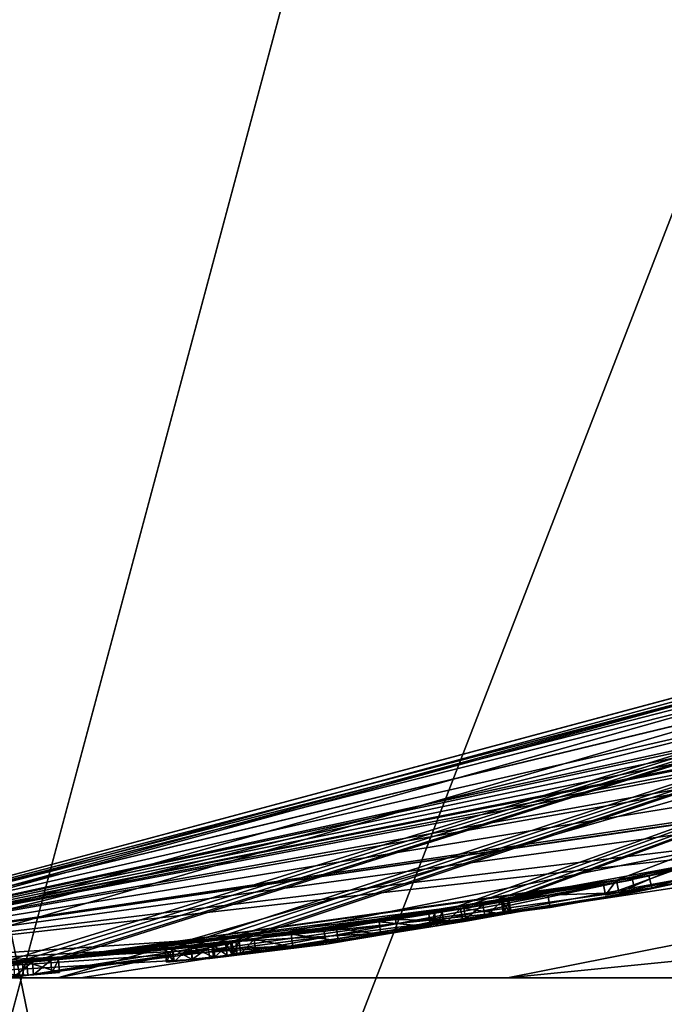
# Model space of a CAD drawing. Header units: millimetres. Extents: x -24 to 81, y -250 to 24.
# Tile 15 of 27: x 1.47 to 3.89, y -18.6 to -14.91. Entities that reach past the tile are written whole.
import ezdxf

# ---------------------------------------------------------------- set-up
doc = ezdxf.new("R2010")
doc.units = ezdxf.units.MM
doc.header["$LTSCALE"] = 52.148148
for name, color, linetype in [('100', 7, 'CONTINUOUS'), ('101', 7, 'CONTINUOUS'), ('102', 7, 'CONTINUOUS'), ('103', 7, 'CONTINUOUS'), ('12', 7, 'CONTINUOUS'), ('14', 7, 'CONTINUOUS'), ('174', 7, 'CONTINUOUS'), ('175', 7, 'CONTINUOUS'), ('177', 7, 'CONTINUOUS'), ('186', 7, 'CONTINUOUS'), ('239', 7, 'CONTINUOUS'), ('292', 7, 'CONTINUOUS'), ('294', 7, 'CONTINUOUS'), ('3', 7, 'CONTINUOUS'), ('4', 7, 'CONTINUOUS'), ('5', 7, 'CONTINUOUS'), ('58', 7, 'CONTINUOUS'), ('59', 7, 'CONTINUOUS'), ('6', 7, 'CONTINUOUS'), ('60', 7, 'CONTINUOUS'), ('61', 7, 'CONTINUOUS'), ('62', 7, 'CONTINUOUS'), ('63', 7, 'CONTINUOUS'), ('64', 7, 'CONTINUOUS'), ('65', 7, 'CONTINUOUS'), ('66', 7, 'CONTINUOUS'), ('67', 7, 'CONTINUOUS'), ('68', 7, 'CONTINUOUS'), ('69', 7, 'CONTINUOUS'), ('70', 7, 'CONTINUOUS'), ('71', 7, 'CONTINUOUS'), ('72', 7, 'CONTINUOUS'), ('82', 7, 'CONTINUOUS')]:
    doc.layers.add(name, color=color, linetype=linetype)

msp = doc.modelspace()

# ---------------------------------------------------------------- linework, layer by layer
at = {"layer": '100', "color": 7, "linetype": 'CONTINUOUS', "true_color": 0xe6e6e6}
for points in [[(1.4942, -18.4411, 15.9693), (1.054, -18.4708, 16.1187), (1.498, -18.4902, 15.9694), (1.4942, -18.4411, 15.9693)], [(1.6132, -18.4313, 15.5508), (1.4942, -18.4411, 15.9693), (1.6174, -18.4802, 15.5508), (1.6132, -18.4313, 15.5508)], [(1.6174, -18.4802, 15.5508), (1.4942, -18.4411, 15.9693), (1.498, -18.4902, 15.9694), (1.6174, -18.4802, 15.5508)], [(1.498, -18.4902, 15.9694), (1.054, -18.4708, 16.1187), (1.0571, -18.5202, 16.1187), (1.498, -18.4902, 15.9694)]]:
    msp.add_3dface(points, dxfattribs=at)
at = {"layer": '101', "color": 7, "linetype": 'CONTINUOUS', "true_color": 0xe6e6e6}
for points in [[(1.6132, -18.431, 14.6468), (1.6132, -18.4313, 15.5508), (1.6174, -18.4799, 14.6468), (1.6132, -18.431, 14.6468)], [(1.6132, -18.4313, 15.5508), (1.6174, -18.4802, 15.5508), (1.6174, -18.4799, 14.6468), (1.6132, -18.4313, 15.5508)]]:
    msp.add_3dface(points, dxfattribs=at)
at = {"layer": '102', "color": 7, "linetype": 'CONTINUOUS', "true_color": 0xe6e6e6}
for points in [[(1.5158, -18.4391, 14.5493), (1.5846, -18.4334, 14.5781), (1.5197, -18.4881, 14.5493), (1.5158, -18.4391, 14.5493)], [(1.5197, -18.4881, 14.5493), (1.5846, -18.4334, 14.5781), (1.5888, -18.4824, 14.5781), (1.5197, -18.4881, 14.5493)], [(1.5846, -18.4334, 14.5781), (1.6132, -18.431, 14.6468), (1.5888, -18.4824, 14.5781), (1.5846, -18.4334, 14.5781)], [(1.6132, -18.431, 14.6468), (1.6174, -18.4799, 14.6468), (1.5888, -18.4824, 14.5781), (1.6132, -18.431, 14.6468)]]:
    msp.add_3dface(points, dxfattribs=at)
at = {"layer": '103', "color": 7, "linetype": 'CONTINUOUS', "true_color": 0xe6e6e6}
for points in [[(1.4455, -18.4446, 14.5493), (1.5158, -18.4391, 14.5493), (1.4492, -18.4937, 14.5493), (1.4455, -18.4446, 14.5493)], [(1.5158, -18.4391, 14.5493), (1.5197, -18.4881, 14.5493), (1.4492, -18.4937, 14.5493), (1.5158, -18.4391, 14.5493)]]:
    msp.add_3dface(points, dxfattribs=at)
at = {"layer": '12', "color": 7, "linetype": 'CONTINUOUS', "true_color": 0xe6e6e6}
for points in [[(0, -18.5, 48.25), (9.2492, -16.0217, 48.25), (9.8989, -16.1132, 56.1732), (0, -18.5, 48.25)], [(0.403, -18.5, 55.1003), (0, -18.5, 48.25), (9.8989, -16.1132, 56.1732), (0.403, -18.5, 55.1003)], [(1.6105, -18.5, 60.6953), (0.403, -18.5, 55.1003), (9.8989, -16.1132, 56.1732), (1.6105, -18.5, 60.6953)], [(12.8381, -16.2608, 61.5612), (1.6105, -18.5, 60.6953), (9.8989, -16.1132, 56.1732), (12.8381, -16.2608, 61.5612)], [(6.0693, -18.5, 68.2447), (1.6105, -18.5, 60.6953), (12.8381, -16.2608, 61.5612), (6.0693, -18.5, 68.2447)]]:
    msp.add_3dface(points, dxfattribs=at)
at = {"layer": '14', "color": 7, "linetype": 'CONTINUOUS', "true_color": 0xe6e6e6}
for points in [[(0, -10, 120), (9.2486, -16.022, 120), (5.8792, -8.0889, 120), (0, -10, 120)], [(0, -18.5, 120), (9.2486, -16.022, 120), (0, -10, 120), (0, -18.5, 120)]]:
    msp.add_3dface(points, dxfattribs=at)
at = {"layer": '174', "color": 7, "linetype": 'CONTINUOUS', "true_color": 0xe6e6e6}
for points in [[(4.3374, -18.0101, 22.0133), (2.6093, -18.3261, 23.9874), (2.6179, -18.3739, 23.9865), (4.3374, -18.0101, 22.0133)], [(4.3485, -18.0561, 22.0116), (4.3374, -18.0101, 22.0133), (2.6179, -18.3739, 23.9865), (4.3485, -18.0561, 22.0116)], [(3.8282, -18.1156, 19.4593), (4.3374, -18.0101, 22.0133), (3.8385, -18.1618, 19.4602), (3.8282, -18.1156, 19.4593)], [(3.8385, -18.1618, 19.4602), (4.3374, -18.0101, 22.0133), (4.3485, -18.0561, 22.0116), (3.8385, -18.1618, 19.4602)], [(1.4788, -18.4429, 18.2974), (3.8282, -18.1156, 19.4593), (1.4826, -18.4921, 18.2974), (1.4788, -18.4429, 18.2974)], [(1.4826, -18.4921, 18.2974), (3.8282, -18.1156, 19.4593), (3.8385, -18.1618, 19.4602), (1.4826, -18.4921, 18.2974)], [(2.6093, -18.3261, 23.9874), (0, -18.5, 23.8163), (2.6179, -18.3739, 23.9865), (2.6093, -18.3261, 23.9874)], [(0, -18.5, 23.8163), (0, -18.55, 23.8163), (2.6179, -18.3739, 23.9865), (0, -18.5, 23.8163)]]:
    msp.add_3dface(points, dxfattribs=at)
at = {"layer": '175', "color": 7, "linetype": 'CONTINUOUS', "true_color": 0xe6e6e6}
for points in [[(1.2089, -18.4619, 18.5692), (1.4788, -18.4429, 18.2974), (1.212, -18.5113, 18.5692), (1.2089, -18.4619, 18.5692)], [(1.4788, -18.4431, 18.8376), (1.2089, -18.4619, 18.5692), (1.4826, -18.4922, 18.8376), (1.4788, -18.4431, 18.8376)], [(1.4788, -18.4429, 18.2974), (1.4826, -18.4921, 18.2974), (1.212, -18.5113, 18.5692), (1.4788, -18.4429, 18.2974)], [(1.4826, -18.4922, 18.8376), (1.2089, -18.4619, 18.5692), (1.212, -18.5113, 18.5692), (1.4826, -18.4922, 18.8376)]]:
    msp.add_3dface(points, dxfattribs=at)
at = {"layer": '177', "color": 7, "linetype": 'CONTINUOUS', "true_color": 0xe6e6e6}
for points in [[(2.174, -18.3793, 23.5693), (3.7662, -18.1322, 22.0367), (2.181, -18.4277, 23.5688), (2.174, -18.3793, 23.5693)], [(2.181, -18.4277, 23.5688), (3.7662, -18.1322, 22.0367), (3.7759, -18.1788, 22.0353), (2.181, -18.4277, 23.5688)], [(3.7662, -18.1322, 22.0367), (3.449, -18.1892, 19.8557), (3.7759, -18.1788, 22.0353), (3.7662, -18.1322, 22.0367)], [(3.449, -18.1892, 19.8557), (1.4788, -18.4431, 18.8376), (3.458, -18.236, 19.8563), (3.449, -18.1892, 19.8557)], [(3.7759, -18.1788, 22.0353), (3.449, -18.1892, 19.8557), (3.458, -18.236, 19.8563), (3.7759, -18.1788, 22.0353)], [(1.4788, -18.4431, 18.8376), (1.4826, -18.4922, 18.8376), (3.458, -18.236, 19.8563), (1.4788, -18.4431, 18.8376)], [(0, -18.5, 23.1672), (2.174, -18.3793, 23.5693), (0, -18.55, 23.1672), (0, -18.5, 23.1672)], [(0, -18.55, 23.1672), (2.174, -18.3793, 23.5693), (2.181, -18.4277, 23.5688), (0, -18.55, 23.1672)]]:
    msp.add_3dface(points, dxfattribs=at)
at = {"layer": '186', "color": 7, "linetype": 'CONTINUOUS', "true_color": 0x282828}
for points in [[(4.3485, -18.0561, 22.0116), (2.6179, -18.3739, 23.9865), (3.7759, -18.1788, 22.0353), (4.3485, -18.0561, 22.0116)], [(3.8385, -18.1618, 19.4602), (4.3485, -18.0561, 22.0116), (3.7759, -18.1788, 22.0353), (3.8385, -18.1618, 19.4602)], [(1.4826, -18.4921, 18.2974), (3.8385, -18.1618, 19.4602), (3.458, -18.236, 19.8563), (1.4826, -18.4921, 18.2974)], [(3.8385, -18.1618, 19.4602), (3.7759, -18.1788, 22.0353), (3.458, -18.236, 19.8563), (3.8385, -18.1618, 19.4602)], [(3.9668, -18.129, 16.0151), (3.6656, -18.19, 15.4175), (3.954, -18.1305, 15.3263), (3.9668, -18.129, 16.0151)], [(3.6656, -18.19, 15.4175), (3.9429, -18.1317, 14.6022), (3.954, -18.1305, 15.3263), (3.6656, -18.19, 15.4175)], [(3.6656, -18.19, 15.4175), (3.7152, -18.1794, 14.9151), (3.9429, -18.1317, 14.6022), (3.6656, -18.19, 15.4175)], [(2.6179, -18.3739, 23.9865), (2.181, -18.4277, 23.5688), (3.7759, -18.1788, 22.0353), (2.6179, -18.3739, 23.9865)], [(1.4826, -18.4922, 18.8376), (1.4826, -18.4921, 18.2974), (3.458, -18.236, 19.8563), (1.4826, -18.4922, 18.8376)], [(3.2135, -18.2728, 14.5493), (3.1421, -18.2866, 16.0068), (3.1294, -18.2871, 14.5493), (3.2135, -18.2728, 14.5493)], [(3.2877, -18.2612, 15.7727), (3.1421, -18.2866, 16.0068), (3.2828, -18.2607, 14.5783), (3.2877, -18.2612, 15.7727)], [(3.1421, -18.2866, 16.0068), (3.2135, -18.2728, 14.5493), (3.2828, -18.2607, 14.5783), (3.1421, -18.2866, 16.0068)], [(3.3111, -18.2557, 14.6467), (3.2877, -18.2612, 15.7727), (3.2828, -18.2607, 14.5783), (3.3111, -18.2557, 14.6467)], [(3.3072, -18.2576, 15.632), (3.2877, -18.2612, 15.7727), (3.3111, -18.2557, 14.6467), (3.3072, -18.2576, 15.632)], [(3.3072, -18.2576, 15.632), (3.3111, -18.2557, 14.6467), (3.3112, -18.2562, 15.0616), (3.3072, -18.2576, 15.632)], [(3.3112, -18.2567, 15.4767), (3.3072, -18.2576, 15.632), (3.3112, -18.2562, 15.0616), (3.3112, -18.2567, 15.4767)], [(2.8844, -18.3282, 16.1087), (2.8225, -18.3375, 15.8573), (3.0096, -18.3081, 15.7012), (2.8844, -18.3282, 16.1087)], [(3.1421, -18.2866, 16.0068), (2.8844, -18.3282, 16.1087), (3.0096, -18.3081, 15.7012), (3.1421, -18.2866, 16.0068)], [(3.1294, -18.2871, 14.5493), (3.1421, -18.2866, 16.0068), (3.0096, -18.3081, 15.7012), (3.1294, -18.2871, 14.5493)], [(3.0318, -18.3043, 15.4669), (3.1294, -18.2871, 14.5493), (3.0096, -18.3081, 15.7012), (3.0318, -18.3043, 15.4669)], [(3.0602, -18.2987, 14.5782), (3.1294, -18.2871, 14.5493), (3.0318, -18.3043, 15.4669), (3.0602, -18.2987, 14.5782)], [(3.0318, -18.3034, 14.6467), (3.0602, -18.2987, 14.5782), (3.0318, -18.3043, 15.4669), (3.0318, -18.3034, 14.6467)], [(2.8844, -18.3282, 16.1087), (2.2838, -18.411, 15.9196), (2.8225, -18.3375, 15.8573), (2.8844, -18.3282, 16.1087)], [(2.2838, -18.411, 15.9196), (2.6625, -18.3609, 15.8672), (2.8225, -18.3375, 15.8573), (2.2838, -18.411, 15.9196)], [(2.6179, -18.3739, 23.9865), (0, -18.55, 23.8163), (2.181, -18.4277, 23.5688), (2.6179, -18.3739, 23.9865)], [(2.2838, -18.411, 15.9196), (2.4923, -18.3844, 15.835), (2.6625, -18.3609, 15.8672), (2.2838, -18.411, 15.9196)], [(2.2838, -18.411, 15.9196), (2.3535, -18.4023, 15.7533), (2.4923, -18.3844, 15.835), (2.2838, -18.411, 15.9196)], [(2.1157, -18.43, 14.5493), (2.1944, -18.4218, 16.0848), (2.1149, -18.4309, 16.0988), (2.1157, -18.43, 14.5493)], [(2.1157, -18.43, 14.5493), (2.1997, -18.4203, 14.5493), (2.1944, -18.4218, 16.0848), (2.1157, -18.43, 14.5493)], [(2.1997, -18.4203, 14.5493), (2.2458, -18.4157, 16.0237), (2.1944, -18.4218, 16.0848), (2.1997, -18.4203, 14.5493)], [(2.1997, -18.4203, 14.5493), (2.2689, -18.412, 14.5781), (2.2458, -18.4157, 16.0237), (2.1997, -18.4203, 14.5493)], [(2.2458, -18.4157, 16.0237), (2.2689, -18.412, 14.5781), (2.2648, -18.4133, 15.9717), (2.2458, -18.4157, 16.0237)], [(2.2689, -18.412, 14.5781), (2.2838, -18.411, 15.9196), (2.2648, -18.4133, 15.9717), (2.2689, -18.412, 14.5781)], [(2.2974, -18.4086, 14.6467), (2.2838, -18.411, 15.9196), (2.2689, -18.412, 14.5781), (2.2974, -18.4086, 14.6467)], [(2.2838, -18.411, 15.9196), (2.2974, -18.4092, 15.6371), (2.3535, -18.4023, 15.7533), (2.2838, -18.411, 15.9196)], [(2.2974, -18.4092, 15.6371), (2.2838, -18.411, 15.9196), (2.2974, -18.4086, 14.6467), (2.2974, -18.4092, 15.6371)], [(0, -18.55, 23.8163), (0, -18.55, 23.1672), (2.181, -18.4277, 23.5688), (0, -18.55, 23.8163)], [(2.018, -18.4409, 14.6467), (2.0466, -18.4378, 14.5781), (2.0453, -18.4386, 16.0585), (2.018, -18.4409, 14.6467)], [(2.018, -18.4415, 15.9837), (2.018, -18.4409, 14.6467), (2.0453, -18.4386, 16.0585), (2.018, -18.4415, 15.9837)], [(2.0466, -18.4378, 14.5781), (2.1149, -18.4309, 16.0988), (2.0453, -18.4386, 16.0585), (2.0466, -18.4378, 14.5781)], [(2.0466, -18.4378, 14.5781), (2.1157, -18.43, 14.5493), (2.1149, -18.4309, 16.0988), (2.0466, -18.4378, 14.5781)], [(1.2878, -18.5058, 15.7844), (1.498, -18.4902, 15.9694), (1.0571, -18.5202, 16.1187), (1.2878, -18.5058, 15.7844)], [(1.4826, -18.4921, 18.2974), (1.4826, -18.4922, 18.8376), (1.212, -18.5113, 18.5692), (1.4826, -18.4921, 18.2974)], [(1.2878, -18.5058, 15.7844), (1.3416, -18.502, 15.5841), (1.498, -18.4902, 15.9694), (1.2878, -18.5058, 15.7844)], [(1.498, -18.4902, 15.9694), (1.3416, -18.502, 15.5841), (1.4492, -18.4937, 14.5493), (1.498, -18.4902, 15.9694)], [(1.5197, -18.4881, 14.5493), (1.498, -18.4902, 15.9694), (1.4492, -18.4937, 14.5493), (1.5197, -18.4881, 14.5493)], [(1.6174, -18.4802, 15.5508), (1.498, -18.4902, 15.9694), (1.5888, -18.4824, 14.5781), (1.6174, -18.4802, 15.5508)], [(1.498, -18.4902, 15.9694), (1.5197, -18.4881, 14.5493), (1.5888, -18.4824, 14.5781), (1.498, -18.4902, 15.9694)], [(1.6174, -18.4799, 14.6468), (1.6174, -18.4802, 15.5508), (1.5888, -18.4824, 14.5781), (1.6174, -18.4799, 14.6468)]]:
    msp.add_3dface(points, dxfattribs=at)
at = {"layer": '239', "color": 7, "linetype": 'CONTINUOUS', "true_color": 0xe6e6e6}
for points in [[(0, -11.3505, 298.615), (0, -35.1413, 315.2532), (5, -35.6853, 314.0288), (0, -11.3505, 298.615)], [(5, -12.3138, 297.684), (0, -11.3505, 298.615), (5, -35.6853, 314.0288), (5, -12.3138, 297.684)], [(0, -25.7319, 284.7163), (0, -14.0777, 266.778), (5, -12.8355, 267.2798), (0, -25.7319, 284.7163)], [(0, -25.7319, 284.7163), (5, -12.8355, 267.2798), (5, -24.7685, 285.6474), (0, -25.7319, 284.7163)]]:
    msp.add_3dface(points, dxfattribs=at)
at = {"layer": '292', "color": 7, "linetype": 'CONTINUOUS', "true_color": 0xe6e6e6}
for points in [[(11.9995, 20.7837), (0, -24), (0, 24), (11.9995, 20.7837)], [(11.9995, -20.7837), (0, -24), (11.9995, 20.7837), (11.9995, -20.7837)]]:
    msp.add_3dface(points, dxfattribs=at)
at = {"layer": '294', "color": 7, "linetype": 'CONTINUOUS', "true_color": 0xe6e6e6}
for points in [[(9.2486, -16.022, 4.5), (0, -18.5, 4.5), (11.7325, -20.3611, 4.5), (9.2486, -16.022, 4.5)], [(0, -18.5, 4.5), (0, -23.5, 4.5), (11.7325, -20.3611, 4.5), (0, -18.5, 4.5)]]:
    msp.add_3dface(points, dxfattribs=at)
at = {"layer": '3', "color": 7, "linetype": 'CONTINUOUS', "true_color": 0xe6e6e6}
for points in [[(8.5245, -17.4652, 89.1569), (3.297, -18.5, 85.6661), (14.7732, -17.3555, 83.3042), (8.5245, -17.4652, 89.1569)], [(14.7732, -17.3555, 83.3042), (3.297, -18.5, 85.6661), (6.7552, -18.5, 81.0098), (14.7732, -17.3555, 83.3042)], [(8.5245, -17.4652, 89.1569), (0, -18.5, 100.75), (1.6962, -18.5, 89.3295), (8.5245, -17.4652, 89.1569)], [(0, -18.5, 100.75), (8.5245, -17.4652, 89.1569), (4.5583, -17.8769, 100.75), (0, -18.5, 100.75)], [(3.297, -18.5, 85.6661), (8.5245, -17.4652, 89.1569), (1.6962, -18.5, 89.3295), (3.297, -18.5, 85.6661)]]:
    msp.add_3dface(points, dxfattribs=at)
at = {"layer": '4', "color": 7, "linetype": 'CONTINUOUS', "true_color": 0xe6e6e6}
for points in [[(0, -18.5, 100.75), (0, -18.5, 48.25), (1.6962, -18.5, 89.3295), (0, -18.5, 100.75)], [(1.6962, -18.5, 89.3295), (0, -18.5, 48.25), (0.403, -18.5, 55.1003), (1.6962, -18.5, 89.3295)], [(3.297, -18.5, 85.6661), (1.6962, -18.5, 89.3295), (0.403, -18.5, 55.1003), (3.297, -18.5, 85.6661)], [(1.6105, -18.5, 60.6953), (3.297, -18.5, 85.6661), (0.403, -18.5, 55.1003), (1.6105, -18.5, 60.6953)], [(6.7552, -18.5, 81.0098), (3.297, -18.5, 85.6661), (1.6105, -18.5, 60.6953), (6.7552, -18.5, 81.0098)], [(6.0693, -18.5, 68.2447), (6.7552, -18.5, 81.0098), (1.6105, -18.5, 60.6953), (6.0693, -18.5, 68.2447)]]:
    msp.add_3dface(points, dxfattribs=at)
at = {"layer": '5', "color": 7, "linetype": 'CONTINUOUS', "true_color": 0xe6e6e6}
for points in [[(0, -18.5, 48.25), (9.25, -16.0819, 16.7243), (9.2492, -16.0217, 48.25), (0, -18.5, 48.25)], [(0, -18.5, 14.5318), (0, -18.5, 4.5), (9.2486, -16.022, 4.5), (0, -18.5, 14.5318)], [(0, -18.5, 14.5318), (9.2486, -16.022, 4.5), (0.0911, -18.4998, 14.5728), (0, -18.5, 14.5318)], [(0.0911, -18.4998, 14.5728), (9.2486, -16.022, 4.5), (0.1653, -18.4993, 14.6283), (0.0911, -18.4998, 14.5728)], [(0.1653, -18.4993, 14.6283), (9.2486, -16.022, 4.5), (0.2019, -18.4989, 14.7089), (0.1653, -18.4993, 14.6283)], [(9.2486, -16.022, 4.5), (0.4654, -18.4943, 14.6664), (0.2019, -18.4989, 14.7089), (9.2486, -16.022, 4.5)], [(0.8182, -18.4823, 14.5216), (0.4654, -18.4943, 14.6664), (9.2486, -16.022, 4.5), (0.8182, -18.4823, 14.5216)], [(1.3766, -18.4498, 14.578), (0.8182, -18.4823, 14.5216), (9.2486, -16.022, 4.5), (1.3766, -18.4498, 14.578)], [(1.4455, -18.4446, 14.5493), (1.3766, -18.4498, 14.578), (9.2486, -16.022, 4.5), (1.4455, -18.4446, 14.5493)], [(1.5158, -18.4391, 14.5493), (1.4455, -18.4446, 14.5493), (9.2486, -16.022, 4.5), (1.5158, -18.4391, 14.5493)], [(1.5846, -18.4334, 14.5781), (1.5158, -18.4391, 14.5493), (9.2486, -16.022, 4.5), (1.5846, -18.4334, 14.5781)], [(1.6132, -18.431, 14.6468), (1.5846, -18.4334, 14.5781), (9.2486, -16.022, 4.5), (1.6132, -18.431, 14.6468)], [(2.0413, -18.3894, 14.5781), (1.6132, -18.431, 14.6468), (9.2486, -16.022, 4.5), (2.0413, -18.3894, 14.5781)], [(2.1102, -18.3817, 14.5493), (2.0413, -18.3894, 14.5781), (9.2486, -16.022, 4.5), (2.1102, -18.3817, 14.5493)], [(2.1941, -18.3721, 14.5493), (2.1102, -18.3817, 14.5493), (9.2486, -16.022, 4.5), (2.1941, -18.3721, 14.5493)], [(2.263, -18.364, 14.5781), (2.1941, -18.3721, 14.5493), (9.2486, -16.022, 4.5), (2.263, -18.364, 14.5781)], [(2.2915, -18.3605, 14.6468), (2.263, -18.364, 14.5781), (9.2486, -16.022, 4.5), (2.2915, -18.3605, 14.6468)], [(3.0525, -18.2517, 14.5782), (2.2915, -18.3605, 14.6468), (9.2486, -16.022, 4.5), (3.0525, -18.2517, 14.5782)], [(3.1216, -18.2402, 14.5493), (3.0525, -18.2517, 14.5782), (9.2486, -16.022, 4.5), (3.1216, -18.2402, 14.5493)], [(3.2054, -18.226, 14.5493), (3.1216, -18.2402, 14.5493), (9.2486, -16.022, 4.5), (3.2054, -18.226, 14.5493)], [(3.2745, -18.2139, 14.5783), (3.2054, -18.226, 14.5493), (9.2486, -16.022, 4.5), (3.2745, -18.2139, 14.5783)], [(3.3029, -18.209, 14.6468), (3.2745, -18.2139, 14.5783), (9.2486, -16.022, 4.5), (3.3029, -18.209, 14.6468)], [(3.7059, -18.1332, 14.9153), (3.3029, -18.209, 14.6468), (9.2486, -16.022, 4.5), (3.7059, -18.1332, 14.9153)], [(3.9329, -18.0859, 14.6025), (3.7059, -18.1332, 14.9153), (9.2486, -16.022, 4.5), (3.9329, -18.0859, 14.6025)], [(9.25, -16.0819, 16.7243), (0, -18.5, 48.25), (9.1129, -16.1598, 16.8631), (9.25, -16.0819, 16.7243)], [(9.1129, -16.1598, 16.8631), (0, -18.5, 48.25), (8.9725, -16.2357, 16.7243), (9.1129, -16.1598, 16.8631)], [(8.9725, -16.2357, 16.7243), (0, -18.5, 48.25), (8.5986, -16.4287, 16.1144), (8.9725, -16.2357, 16.7243)], [(8.5986, -16.4287, 16.1144), (0, -18.5, 48.25), (8.2125, -16.6211, 16.0157), (8.5986, -16.4287, 16.1144)], [(8.2125, -16.6211, 16.0157), (0, -18.5, 48.25), (7.8439, -16.7948, 15.9676), (8.2125, -16.6211, 16.0157)], [(7.8439, -16.7948, 15.9676), (0, -18.5, 48.25), (7.7717, -16.8284, 16.0797), (7.8439, -16.7948, 15.9676)], [(7.7717, -16.8284, 16.0797), (0, -18.5, 48.25), (7.6162, -16.8982, 16.1135), (7.7717, -16.8284, 16.0797)], [(7.6162, -16.8982, 16.1135), (0, -18.5, 48.25), (7.4285, -16.9798, 16.0742), (7.6162, -16.8982, 16.1135)], [(7.4285, -16.9798, 16.0742), (0, -18.5, 48.25), (7.2458, -17.0563, 15.9196), (7.4285, -16.9798, 16.0742)], [(7.2458, -17.0563, 15.9196), (0, -18.5, 48.25), (7.2269, -17.0645, 15.9717), (7.2458, -17.0563, 15.9196)], [(7.2269, -17.0645, 15.9717), (0, -18.5, 48.25), (7.2079, -17.0726, 16.0238), (7.2269, -17.0645, 15.9717)], [(7.2079, -17.0726, 16.0238), (0, -18.5, 48.25), (7.0786, -17.126, 16.099), (7.2079, -17.0726, 16.0238)], [(7.0786, -17.126, 16.099), (0, -18.5, 48.25), (6.9807, -17.1648, 15.9837), (7.0786, -17.126, 16.099)], [(0, -18.5, 48.25), (6.5811, -17.317, 15.5483), (6.9807, -17.1648, 15.9837), (0, -18.5, 48.25)], [(6.5811, -17.317, 15.5483), (0, -18.5, 48.25), (6.4561, -17.3649, 15.975), (6.5811, -17.317, 15.5483)], [(6.4561, -17.3649, 15.975), (0, -18.5, 48.25), (6.0207, -17.518, 16.1181), (6.4561, -17.3649, 15.975)], [(6.0207, -17.518, 16.1181), (0, -18.5, 48.25), (5.5155, -17.6797, 16.0121), (6.0207, -17.518, 16.1181)], [(5.5155, -17.6797, 16.0121), (0, -18.5, 48.25), (5.4358, -17.7036, 15.9438), (5.5155, -17.6797, 16.0121)], [(5.4358, -17.7036, 15.9438), (0, -18.5, 48.25), (5.4227, -17.7072, 15.8515), (5.4358, -17.7036, 15.9438)], [(5.4227, -17.7072, 15.8515), (0, -18.5, 48.25), (4.3374, -18.0101, 22.0133), (5.4227, -17.7072, 15.8515)], [(4.3374, -18.0101, 22.0133), (0, -18.5, 48.25), (2.6093, -18.3261, 23.9874), (4.3374, -18.0101, 22.0133)], [(3.8282, -18.1156, 19.4593), (3.9565, -18.0831, 16.0148), (4.3374, -18.0101, 22.0133), (3.8282, -18.1156, 19.4593)], [(3.6565, -18.1437, 15.4172), (3.9565, -18.0831, 16.0148), (3.8282, -18.1156, 19.4593), (3.6565, -18.1437, 15.4172)], [(1.4788, -18.4429, 18.2974), (3.6565, -18.1437, 15.4172), (3.8282, -18.1156, 19.4593), (1.4788, -18.4429, 18.2974)], [(3.1342, -18.2396, 16.0068), (3.6565, -18.1437, 15.4172), (1.4788, -18.4429, 18.2974), (3.1342, -18.2396, 16.0068)], [(3.7662, -18.1322, 22.0367), (2.174, -18.3793, 23.5693), (3.449, -18.1892, 19.8557), (3.7662, -18.1322, 22.0367)], [(3.1342, -18.2396, 16.0068), (3.2794, -18.2144, 15.7728), (3.6565, -18.1437, 15.4172), (3.1342, -18.2396, 16.0068)], [(3.2794, -18.2144, 15.7728), (3.2989, -18.2108, 15.6321), (3.6565, -18.1437, 15.4172), (3.2794, -18.2144, 15.7728)], [(3.2989, -18.2108, 15.6321), (3.3029, -18.2099, 15.4768), (3.6565, -18.1437, 15.4172), (3.2989, -18.2108, 15.6321)], [(3.6565, -18.1437, 15.4172), (3.3029, -18.209, 14.6468), (3.7059, -18.1332, 14.9153), (3.6565, -18.1437, 15.4172)], [(3.3029, -18.2095, 15.0617), (3.3029, -18.209, 14.6468), (3.6565, -18.1437, 15.4172), (3.3029, -18.2095, 15.0617)], [(3.3029, -18.2099, 15.4768), (3.3029, -18.2095, 15.0617), (3.6565, -18.1437, 15.4172), (3.3029, -18.2099, 15.4768)], [(3.449, -18.1892, 19.8557), (2.174, -18.3793, 23.5693), (1.4788, -18.4431, 18.8376), (3.449, -18.1892, 19.8557)], [(2.8772, -18.2809, 16.1087), (3.1342, -18.2396, 16.0068), (1.4788, -18.4429, 18.2974), (2.8772, -18.2809, 16.1087)], [(2.3476, -18.3542, 15.7534), (2.2915, -18.3605, 14.6468), (3.0525, -18.2517, 14.5782), (2.3476, -18.3542, 15.7534)], [(2.4863, -18.3365, 15.8351), (2.3476, -18.3542, 15.7534), (3.0525, -18.2517, 14.5782), (2.4863, -18.3365, 15.8351)], [(3.0241, -18.2564, 14.6468), (2.4863, -18.3365, 15.8351), (3.0525, -18.2517, 14.5782), (3.0241, -18.2564, 14.6468)], [(2.6562, -18.3132, 15.8672), (2.4863, -18.3365, 15.8351), (3.0241, -18.2564, 14.6468), (2.6562, -18.3132, 15.8672)], [(2.8158, -18.29, 15.8573), (2.6562, -18.3132, 15.8672), (3.0241, -18.2564, 14.6468), (2.8158, -18.29, 15.8573)], [(3.0021, -18.2609, 15.7009), (2.8158, -18.29, 15.8573), (3.0241, -18.2564, 14.6468), (3.0021, -18.2609, 15.7009)], [(3.0241, -18.2572, 15.4669), (3.0021, -18.2609, 15.7009), (3.0241, -18.2564, 14.6468), (3.0241, -18.2572, 15.4669)], [(2.278, -18.3629, 15.9196), (2.8772, -18.2809, 16.1087), (1.4788, -18.4429, 18.2974), (2.278, -18.3629, 15.9196)], [(0, -18.5, 48.25), (0, -18.5, 23.8163), (2.6093, -18.3261, 23.9874), (0, -18.5, 48.25)], [(0, -18.5, 23.1672), (1.0778, -18.4703, 22.7419), (2.174, -18.3793, 23.5693), (0, -18.5, 23.1672)], [(1.0778, -18.4703, 22.7419), (1.4531, -18.4457, 21.6438), (2.174, -18.3793, 23.5693), (1.0778, -18.4703, 22.7419)], [(2.174, -18.3793, 23.5693), (1.4531, -18.4457, 21.6438), (1.4788, -18.4431, 18.8376), (2.174, -18.3793, 23.5693)], [(2.259, -18.3652, 15.9717), (2.278, -18.3629, 15.9196), (1.4788, -18.4429, 18.2974), (2.259, -18.3652, 15.9717)], [(2.2401, -18.3675, 16.0238), (2.259, -18.3652, 15.9717), (1.4788, -18.4429, 18.2974), (2.2401, -18.3675, 16.0238)], [(2.1888, -18.3735, 16.0848), (2.2401, -18.3675, 16.0238), (1.4788, -18.4429, 18.2974), (2.1888, -18.3735, 16.0848)], [(2.1095, -18.3826, 16.0989), (2.1888, -18.3735, 16.0848), (1.4788, -18.4429, 18.2974), (2.1095, -18.3826, 16.0989)], [(2.0401, -18.3902, 16.0586), (2.1095, -18.3826, 16.0989), (1.4788, -18.4429, 18.2974), (2.0401, -18.3902, 16.0586)], [(2.2915, -18.3611, 15.6371), (2.2915, -18.3605, 14.6468), (2.3476, -18.3542, 15.7534), (2.2915, -18.3611, 15.6371)], [(2.0128, -18.3931, 15.9837), (2.0401, -18.3902, 16.0586), (1.4788, -18.4429, 18.2974), (2.0128, -18.3931, 15.9837)], [(1.6132, -18.4313, 15.5508), (2.0128, -18.3931, 15.9837), (1.4788, -18.4429, 18.2974), (1.6132, -18.4313, 15.5508)], [(2.0413, -18.3894, 14.5781), (2.0128, -18.3925, 14.6468), (1.6132, -18.431, 14.6468), (2.0413, -18.3894, 14.5781)], [(2.0128, -18.3925, 14.6468), (2.0128, -18.3931, 15.9837), (1.6132, -18.431, 14.6468), (2.0128, -18.3925, 14.6468)], [(1.6132, -18.431, 14.6468), (2.0128, -18.3931, 15.9837), (1.6132, -18.4313, 15.5508), (1.6132, -18.431, 14.6468)], [(1.054, -18.4708, 16.1187), (1.4942, -18.4411, 15.9693), (1.2089, -18.4619, 18.5692), (1.054, -18.4708, 16.1187)], [(1.2089, -18.4619, 18.5692), (1.4942, -18.4411, 15.9693), (1.4788, -18.4429, 18.2974), (1.2089, -18.4619, 18.5692)], [(1.4788, -18.4431, 18.8376), (1.3789, -18.4509, 20.4929), (1.2089, -18.4619, 18.5692), (1.4788, -18.4431, 18.8376)], [(1.4531, -18.4457, 21.6438), (1.3789, -18.4509, 20.4929), (1.4788, -18.4431, 18.8376), (1.4531, -18.4457, 21.6438)], [(1.4942, -18.4411, 15.9693), (1.6132, -18.4313, 15.5508), (1.4788, -18.4429, 18.2974), (1.4942, -18.4411, 15.9693)]]:
    msp.add_3dface(points, dxfattribs=at)
at = {"layer": '58', "color": 7, "linetype": 'CONTINUOUS', "true_color": 0xe6e6e6}
for points in [[(3.2794, -18.2144, 15.7728), (3.1342, -18.2396, 16.0068), (3.2877, -18.2612, 15.7727), (3.2794, -18.2144, 15.7728)], [(3.1342, -18.2396, 16.0068), (2.8772, -18.2809, 16.1087), (3.1421, -18.2866, 16.0068), (3.1342, -18.2396, 16.0068)], [(3.2877, -18.2612, 15.7727), (3.1342, -18.2396, 16.0068), (3.1421, -18.2866, 16.0068), (3.2877, -18.2612, 15.7727)], [(2.8772, -18.2809, 16.1087), (2.278, -18.3629, 15.9196), (2.8844, -18.3282, 16.1087), (2.8772, -18.2809, 16.1087)], [(3.1421, -18.2866, 16.0068), (2.8772, -18.2809, 16.1087), (2.8844, -18.3282, 16.1087), (3.1421, -18.2866, 16.0068)], [(2.8844, -18.3282, 16.1087), (2.278, -18.3629, 15.9196), (2.2838, -18.411, 15.9196), (2.8844, -18.3282, 16.1087)]]:
    msp.add_3dface(points, dxfattribs=at)
at = {"layer": '59', "color": 7, "linetype": 'CONTINUOUS', "true_color": 0xe6e6e6}
for points in [[(3.2989, -18.2108, 15.6321), (3.2794, -18.2144, 15.7728), (3.3072, -18.2576, 15.632), (3.2989, -18.2108, 15.6321)], [(3.2794, -18.2144, 15.7728), (3.2877, -18.2612, 15.7727), (3.3072, -18.2576, 15.632), (3.2794, -18.2144, 15.7728)], [(3.3029, -18.2099, 15.4768), (3.2989, -18.2108, 15.6321), (3.3112, -18.2567, 15.4767), (3.3029, -18.2099, 15.4768)], [(3.3112, -18.2567, 15.4767), (3.2989, -18.2108, 15.6321), (3.3072, -18.2576, 15.632), (3.3112, -18.2567, 15.4767)]]:
    msp.add_3dface(points, dxfattribs=at)
at = {"layer": '6', "color": 7, "linetype": 'CONTINUOUS', "true_color": 0xe6e6e6}
for points in [[(0, -18.5, 120), (4.5583, -17.8769, 100.75), (9.2486, -16.022, 120), (0, -18.5, 120)], [(0, -18.5, 120), (0, -18.5, 100.75), (4.5583, -17.8769, 100.75), (0, -18.5, 120)]]:
    msp.add_3dface(points, dxfattribs=at)
at = {"layer": '60', "color": 7, "linetype": 'CONTINUOUS', "true_color": 0xe6e6e6}
for points in [[(3.3029, -18.209, 14.6468), (3.3029, -18.2095, 15.0617), (3.3111, -18.2557, 14.6467), (3.3029, -18.209, 14.6468)], [(3.3029, -18.2095, 15.0617), (3.3029, -18.2099, 15.4768), (3.3112, -18.2562, 15.0616), (3.3029, -18.2095, 15.0617)], [(3.3111, -18.2557, 14.6467), (3.3029, -18.2095, 15.0617), (3.3112, -18.2562, 15.0616), (3.3111, -18.2557, 14.6467)], [(3.3029, -18.2099, 15.4768), (3.3112, -18.2567, 15.4767), (3.3112, -18.2562, 15.0616), (3.3029, -18.2099, 15.4768)]]:
    msp.add_3dface(points, dxfattribs=at)
at = {"layer": '61', "color": 7, "linetype": 'CONTINUOUS', "true_color": 0xe6e6e6}
for points in [[(3.2054, -18.226, 14.5493), (3.2745, -18.2139, 14.5783), (3.2135, -18.2728, 14.5493), (3.2054, -18.226, 14.5493)], [(3.2135, -18.2728, 14.5493), (3.2745, -18.2139, 14.5783), (3.2828, -18.2607, 14.5783), (3.2135, -18.2728, 14.5493)], [(3.2745, -18.2139, 14.5783), (3.3029, -18.209, 14.6468), (3.2828, -18.2607, 14.5783), (3.2745, -18.2139, 14.5783)], [(3.3029, -18.209, 14.6468), (3.3111, -18.2557, 14.6467), (3.2828, -18.2607, 14.5783), (3.3029, -18.209, 14.6468)]]:
    msp.add_3dface(points, dxfattribs=at)
at = {"layer": '62', "color": 7, "linetype": 'CONTINUOUS', "true_color": 0xe6e6e6}
for points in [[(3.1216, -18.2402, 14.5493), (3.2054, -18.226, 14.5493), (3.1294, -18.2871, 14.5493), (3.1216, -18.2402, 14.5493)], [(3.2054, -18.226, 14.5493), (3.2135, -18.2728, 14.5493), (3.1294, -18.2871, 14.5493), (3.2054, -18.226, 14.5493)]]:
    msp.add_3dface(points, dxfattribs=at)
at = {"layer": '63', "color": 7, "linetype": 'CONTINUOUS', "true_color": 0xe6e6e6}
for points in [[(3.0241, -18.2564, 14.6468), (3.0525, -18.2517, 14.5782), (3.0318, -18.3034, 14.6467), (3.0241, -18.2564, 14.6468)], [(3.0318, -18.3034, 14.6467), (3.0525, -18.2517, 14.5782), (3.0602, -18.2987, 14.5782), (3.0318, -18.3034, 14.6467)], [(3.0525, -18.2517, 14.5782), (3.1216, -18.2402, 14.5493), (3.0602, -18.2987, 14.5782), (3.0525, -18.2517, 14.5782)], [(3.1216, -18.2402, 14.5493), (3.1294, -18.2871, 14.5493), (3.0602, -18.2987, 14.5782), (3.1216, -18.2402, 14.5493)]]:
    msp.add_3dface(points, dxfattribs=at)
at = {"layer": '64', "color": 7, "linetype": 'CONTINUOUS', "true_color": 0xe6e6e6}
for points in [[(3.0241, -18.2572, 15.4669), (3.0241, -18.2564, 14.6468), (3.0318, -18.3043, 15.4669), (3.0241, -18.2572, 15.4669)], [(3.0241, -18.2564, 14.6468), (3.0318, -18.3034, 14.6467), (3.0318, -18.3043, 15.4669), (3.0241, -18.2564, 14.6468)]]:
    msp.add_3dface(points, dxfattribs=at)
at = {"layer": '65', "color": 7, "linetype": 'CONTINUOUS', "true_color": 0xe6e6e6}
for points in [[(2.8158, -18.29, 15.8573), (3.0021, -18.2609, 15.7009), (3.0096, -18.3081, 15.7012), (2.8158, -18.29, 15.8573)], [(3.0021, -18.2609, 15.7009), (3.0241, -18.2572, 15.4669), (3.0096, -18.3081, 15.7012), (3.0021, -18.2609, 15.7009)], [(3.0241, -18.2572, 15.4669), (3.0318, -18.3043, 15.4669), (3.0096, -18.3081, 15.7012), (3.0241, -18.2572, 15.4669)], [(2.6562, -18.3132, 15.8672), (2.8158, -18.29, 15.8573), (2.8225, -18.3375, 15.8573), (2.6562, -18.3132, 15.8672)], [(2.8225, -18.3375, 15.8573), (2.8158, -18.29, 15.8573), (3.0096, -18.3081, 15.7012), (2.8225, -18.3375, 15.8573)], [(2.3476, -18.3542, 15.7534), (2.4863, -18.3365, 15.8351), (2.4923, -18.3844, 15.835), (2.3476, -18.3542, 15.7534)], [(2.4863, -18.3365, 15.8351), (2.6562, -18.3132, 15.8672), (2.6625, -18.3609, 15.8672), (2.4863, -18.3365, 15.8351)], [(2.4923, -18.3844, 15.835), (2.4863, -18.3365, 15.8351), (2.6625, -18.3609, 15.8672), (2.4923, -18.3844, 15.835)], [(2.6625, -18.3609, 15.8672), (2.6562, -18.3132, 15.8672), (2.8225, -18.3375, 15.8573), (2.6625, -18.3609, 15.8672)], [(2.2915, -18.3611, 15.6371), (2.3476, -18.3542, 15.7534), (2.2974, -18.4092, 15.6371), (2.2915, -18.3611, 15.6371)], [(2.2974, -18.4092, 15.6371), (2.3476, -18.3542, 15.7534), (2.3535, -18.4023, 15.7533), (2.2974, -18.4092, 15.6371)], [(2.3535, -18.4023, 15.7533), (2.3476, -18.3542, 15.7534), (2.4923, -18.3844, 15.835), (2.3535, -18.4023, 15.7533)]]:
    msp.add_3dface(points, dxfattribs=at)
at = {"layer": '66', "color": 7, "linetype": 'CONTINUOUS', "true_color": 0xe6e6e6}
for points in [[(2.2915, -18.3605, 14.6468), (2.2915, -18.3611, 15.6371), (2.2974, -18.4086, 14.6467), (2.2915, -18.3605, 14.6468)], [(2.2915, -18.3611, 15.6371), (2.2974, -18.4092, 15.6371), (2.2974, -18.4086, 14.6467), (2.2915, -18.3611, 15.6371)]]:
    msp.add_3dface(points, dxfattribs=at)
at = {"layer": '67', "color": 7, "linetype": 'CONTINUOUS', "true_color": 0xe6e6e6}
for points in [[(2.1941, -18.3721, 14.5493), (2.263, -18.364, 14.5781), (2.1997, -18.4203, 14.5493), (2.1941, -18.3721, 14.5493)], [(2.1997, -18.4203, 14.5493), (2.263, -18.364, 14.5781), (2.2689, -18.412, 14.5781), (2.1997, -18.4203, 14.5493)], [(2.263, -18.364, 14.5781), (2.2915, -18.3605, 14.6468), (2.2689, -18.412, 14.5781), (2.263, -18.364, 14.5781)], [(2.2915, -18.3605, 14.6468), (2.2974, -18.4086, 14.6467), (2.2689, -18.412, 14.5781), (2.2915, -18.3605, 14.6468)]]:
    msp.add_3dface(points, dxfattribs=at)
at = {"layer": '68', "color": 7, "linetype": 'CONTINUOUS', "true_color": 0xe6e6e6}
for points in [[(2.1102, -18.3817, 14.5493), (2.1941, -18.3721, 14.5493), (2.1157, -18.43, 14.5493), (2.1102, -18.3817, 14.5493)], [(2.1941, -18.3721, 14.5493), (2.1997, -18.4203, 14.5493), (2.1157, -18.43, 14.5493), (2.1941, -18.3721, 14.5493)]]:
    msp.add_3dface(points, dxfattribs=at)
at = {"layer": '69', "color": 7, "linetype": 'CONTINUOUS', "true_color": 0xe6e6e6}
for points in [[(2.0413, -18.3894, 14.5781), (2.1102, -18.3817, 14.5493), (2.0466, -18.4378, 14.5781), (2.0413, -18.3894, 14.5781)], [(2.1102, -18.3817, 14.5493), (2.1157, -18.43, 14.5493), (2.0466, -18.4378, 14.5781), (2.1102, -18.3817, 14.5493)], [(2.0128, -18.3925, 14.6468), (2.0413, -18.3894, 14.5781), (2.018, -18.4409, 14.6467), (2.0128, -18.3925, 14.6468)], [(2.018, -18.4409, 14.6467), (2.0413, -18.3894, 14.5781), (2.0466, -18.4378, 14.5781), (2.018, -18.4409, 14.6467)]]:
    msp.add_3dface(points, dxfattribs=at)
at = {"layer": '70', "color": 7, "linetype": 'CONTINUOUS', "true_color": 0xe6e6e6}
for points in [[(2.0128, -18.3931, 15.9837), (2.0128, -18.3925, 14.6468), (2.018, -18.4415, 15.9837), (2.0128, -18.3931, 15.9837)], [(2.0128, -18.3925, 14.6468), (2.018, -18.4409, 14.6467), (2.018, -18.4415, 15.9837), (2.0128, -18.3925, 14.6468)]]:
    msp.add_3dface(points, dxfattribs=at)
at = {"layer": '71', "color": 7, "linetype": 'CONTINUOUS', "true_color": 0xe6e6e6}
for points in [[(2.1095, -18.3826, 16.0989), (2.0401, -18.3902, 16.0586), (2.1149, -18.4309, 16.0988), (2.1095, -18.3826, 16.0989)], [(2.1888, -18.3735, 16.0848), (2.1095, -18.3826, 16.0989), (2.1944, -18.4218, 16.0848), (2.1888, -18.3735, 16.0848)], [(2.1944, -18.4218, 16.0848), (2.1095, -18.3826, 16.0989), (2.1149, -18.4309, 16.0988), (2.1944, -18.4218, 16.0848)], [(2.2401, -18.3675, 16.0238), (2.1888, -18.3735, 16.0848), (2.2458, -18.4157, 16.0237), (2.2401, -18.3675, 16.0238)], [(2.2458, -18.4157, 16.0237), (2.1888, -18.3735, 16.0848), (2.1944, -18.4218, 16.0848), (2.2458, -18.4157, 16.0237)], [(2.0401, -18.3902, 16.0586), (2.0128, -18.3931, 15.9837), (2.0453, -18.4386, 16.0585), (2.0401, -18.3902, 16.0586)], [(2.0128, -18.3931, 15.9837), (2.018, -18.4415, 15.9837), (2.0453, -18.4386, 16.0585), (2.0128, -18.3931, 15.9837)], [(2.1149, -18.4309, 16.0988), (2.0401, -18.3902, 16.0586), (2.0453, -18.4386, 16.0585), (2.1149, -18.4309, 16.0988)]]:
    msp.add_3dface(points, dxfattribs=at)
at = {"layer": '72', "color": 7, "linetype": 'CONTINUOUS', "true_color": 0xe6e6e6}
for points in [[(2.259, -18.3652, 15.9717), (2.2401, -18.3675, 16.0238), (2.2648, -18.4133, 15.9717), (2.259, -18.3652, 15.9717)], [(2.2401, -18.3675, 16.0238), (2.2458, -18.4157, 16.0237), (2.2648, -18.4133, 15.9717), (2.2401, -18.3675, 16.0238)], [(2.278, -18.3629, 15.9196), (2.259, -18.3652, 15.9717), (2.2838, -18.411, 15.9196), (2.278, -18.3629, 15.9196)], [(2.2838, -18.411, 15.9196), (2.259, -18.3652, 15.9717), (2.2648, -18.4133, 15.9717), (2.2838, -18.411, 15.9196)]]:
    msp.add_3dface(points, dxfattribs=at)
at = {"layer": '82', "color": 7, "linetype": 'CONTINUOUS', "true_color": 0xe6e6e6}
for points in [[(3.9565, -18.0831, 16.0148), (3.6565, -18.1437, 15.4172), (3.6656, -18.19, 15.4175), (3.9565, -18.0831, 16.0148)], [(3.9668, -18.129, 16.0151), (3.9565, -18.0831, 16.0148), (3.6656, -18.19, 15.4175), (3.9668, -18.129, 16.0151)], [(3.7059, -18.1332, 14.9153), (3.9329, -18.0859, 14.6025), (3.7152, -18.1794, 14.9151), (3.7059, -18.1332, 14.9153)], [(3.7152, -18.1794, 14.9151), (3.9329, -18.0859, 14.6025), (3.9429, -18.1317, 14.6022), (3.7152, -18.1794, 14.9151)], [(3.6565, -18.1437, 15.4172), (3.7059, -18.1332, 14.9153), (3.6656, -18.19, 15.4175), (3.6565, -18.1437, 15.4172)], [(3.6656, -18.19, 15.4175), (3.7059, -18.1332, 14.9153), (3.7152, -18.1794, 14.9151), (3.6656, -18.19, 15.4175)]]:
    msp.add_3dface(points, dxfattribs=at)

doc.saveas('drawing.dxf')
